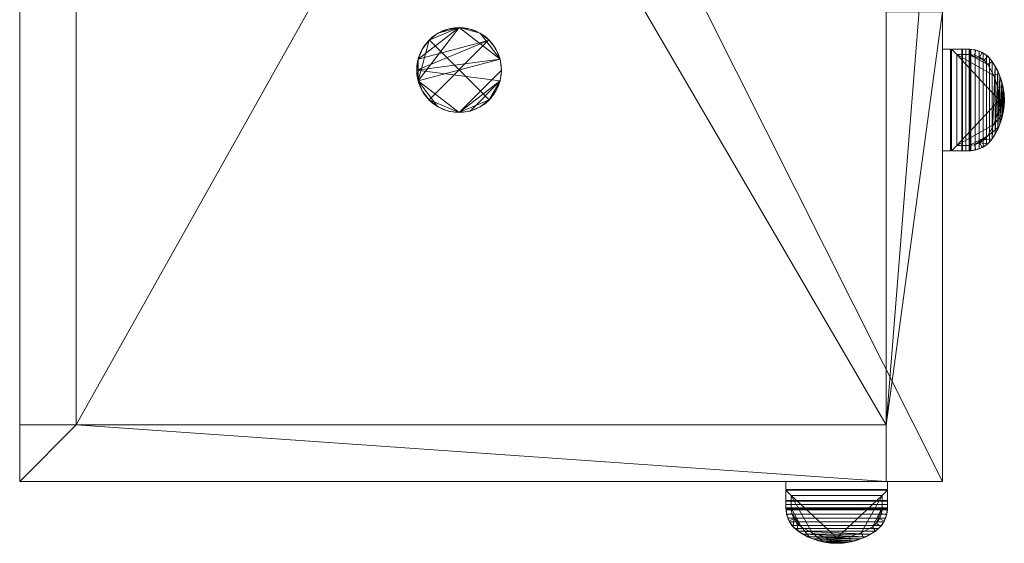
# Model space of a CAD drawing. Header units: inches. Extents: x 271 to 895, y -149 to 1304.
# Tile 253 of 256: x 281 to 420, y 1143 to 1218. Entities that reach past the tile are written whole.
import ezdxf

# ---------------------------------------------------------------- set-up
doc = ezdxf.new("R2010")
doc.units = ezdxf.units.IN
doc.header["$MEASUREMENT"] = 0
for name, color, linetype, lineweight in [('A-CLNG', 13, 'Continuous', 9), ('A-FLOR', 192, 'Continuous', 9), ('A-ROOF', 132, 'Continuous', 9), ('A-WALL', 90, 'Continuous', 9), ('E-LITE-EQPM', 6, 'Continuous', 9), ('Q-SPCQ', 2, 'Continuous', 9)]:
    doc.layers.add(name, color=color, linetype=linetype, lineweight=lineweight)

# ---------------------------------------------------------------- blocks, each defined once
blk = doc.blocks.new('Ceiling Mounted Light - 2_-0_-5591437-_3D_')
at = {"layer": 'Q-SPCQ'}
for p, q in [((-4.26, -4.22, 98), (4.22, 4.26, 98)), ((4.22, 4.26, 96), (-4.26, -4.22, 96)), ((-4.22, 4.26, 98), (4.26, -4.22, 98)), ((-4.22, 4.26, 96), (4.26, -4.22, 96))]:
    blk.add_line(p, q, dxfattribs=at)
for centre, start, end in [((0, 0, 98), 0, 180), ((0, 0, 96), 0, 180), ((0, 0, 98), 180, 360), ((0, 0, 96), 180, 360)]:
    blk.add_arc(centre, 6, start, end, dxfattribs=at)
mesh = blk.add_polyface(dxfattribs=at)
corners = [(-6, 0, 96.5), (-5.8, -1.55, 96.5), (-5.2, -3, 96.5), (-4.24, -4.24, 96.5), (-3, -5.2, 96.5), (-1.55, -5.8, 96.5), (0, -6, 96.5), (1.55, -5.8, 96.5), (3, -5.2, 96.5), (4.24, -4.24, 96.5), (5.2, -3, 96.5), (5.8, -1.55, 96.5), (6, 0, 96.5), (5.8, 1.55, 96.5), (5.2, 3, 96.5), (4.24, 4.24, 96.5), (3, 5.2, 96.5), (1.55, 5.8, 96.5), (0, 6, 96.5), (-1.55, 5.8, 96.5), (-3, 5.2, 96.5), (-4.24, 4.24, 96.5), (-5.2, 3, 96.5), (-5.8, 1.55, 96.5)]
mesh.append_faces([[corners[k] for k in face] for face in [(11, 6, 9, 10)]], dxfattribs={"vtx0": -1, "vtx1": -1})
mesh.append_faces([[corners[k] for k in face] for face in [(6, 11, 0, 1)]], dxfattribs={"vtx0": -1, "vtx1": -1, "vtx3": -1})
mesh.append_faces([[corners[k] for k in face] for face in [(23, 15, 16, 18)]], dxfattribs={"vtx0": -1, "vtx2": -1, "vtx3": -1})
mesh.append_faces([[corners[k] for k in face] for face in [(20, 21, 18, 19)]], dxfattribs={"vtx1": -1})
mesh.append_faces([[corners[k] for k in face] for face in [(23, 0, 15)]], dxfattribs={"vtx1": -1, "vtx2": -1})
mesh.append_faces([[corners[k] for k in face] for face in [(16, 17, 18)]], dxfattribs={"vtx2": -1})
mesh.append_faces([[corners[k] for k in face] for face in [(4, 5, 6, 1), (11, 12, 13, 0), (13, 14, 15, 0), (21, 22, 23, 18)]], dxfattribs={"vtx2": -1, "vtx3": -1})
mesh.append_faces([[corners[k] for k in face] for face in [(6, 7, 8, 9), (1, 2, 3, 4)]], dxfattribs={"vtx3": -1})
mesh = blk.add_polyface(dxfattribs=at)
corners = [(-6, 0, 95.5), (-5.8, 1.55, 95.5), (-5.2, 3, 95.5), (-4.24, 4.24, 95.5), (-3, 5.2, 95.5), (-1.55, 5.8, 95.5), (0, 6, 95.5), (1.55, 5.8, 95.5), (3, 5.2, 95.5), (4.24, 4.24, 95.5), (5.2, 3, 95.5), (5.8, 1.55, 95.5), (6, 0, 95.5), (5.8, -1.55, 95.5), (5.2, -3, 95.5), (4.24, -4.24, 95.5), (3, -5.2, 95.5), (1.55, -5.8, 95.5), (0, -6, 95.5), (-1.55, -5.8, 95.5), (-3, -5.2, 95.5), (-4.24, -4.24, 95.5), (-5.2, -3, 95.5), (-5.8, -1.55, 95.5)]
mesh.append_faces([[corners[k] for k in face] for face in [(6, 4, 5), (15, 13, 14)]], dxfattribs={"vtx0": -1})
mesh.append_faces([[corners[k] for k in face] for face in [(6, 11, 23), (12, 18, 23, 11)]], dxfattribs={"vtx0": -1, "vtx1": -1, "vtx2": -1})
mesh.append_faces([[corners[k] for k in face] for face in [(6, 23, 3, 4)]], dxfattribs={"vtx0": -1, "vtx1": -1, "vtx3": -1})
mesh.append_faces([[corners[k] for k in face] for face in [(18, 12, 13, 17)]], dxfattribs={"vtx0": -1, "vtx2": -1})
mesh.append_faces([[corners[k] for k in face] for face in [(0, 1, 23)]], dxfattribs={"vtx1": -1})
mesh.append_faces([[corners[k] for k in face] for face in [(16, 17, 13, 15)]], dxfattribs={"vtx1": -1, "vtx2": -1})
mesh.append_faces([[corners[k] for k in face] for face in [(9, 10, 11, 8)]], dxfattribs={"vtx2": -1})
mesh.append_faces([[corners[k] for k in face] for face in [(6, 7, 8, 11), (1, 2, 3, 23), (21, 22, 23, 18)]], dxfattribs={"vtx2": -1, "vtx3": -1})
mesh.append_faces([[corners[k] for k in face] for face in [(18, 19, 20, 21)]], dxfattribs={"vtx3": -1})
mesh = blk.add_polyface(dxfattribs=at)
corners = [(-6, 0, 96.5), (-5.8, 1.55, 96.5), (-5.2, 3, 96.5), (-4.24, 4.24, 96.5), (-3, 5.2, 96.5), (-1.55, 5.8, 96.5), (0, 6, 96.5), (1.55, 5.8, 96.5), (3, 5.2, 96.5), (4.24, 4.24, 96.5), (5.2, 3, 96.5), (5.8, 1.55, 96.5), (6, 0, 96.5), (6, 0, 95.5), (5.8, 1.55, 95.5), (5.2, 3, 95.5), (4.24, 4.24, 95.5), (3, 5.2, 95.5), (1.55, 5.8, 95.5), (0, 6, 95.5), (-1.55, 5.8, 95.5), (-3, 5.2, 95.5), (-4.24, 4.24, 95.5), (-5.2, 3, 95.5), (-5.8, 1.55, 95.5), (-6, 0, 95.5)]
mesh.append_faces([[corners[k] for k in face] for face in [(1, 24, 25, 0)]], dxfattribs={"vtx0": -1})
mesh.append_faces([[corners[k] for k in face] for face in [(2, 23, 24, 1), (3, 22, 23, 2)]], dxfattribs={"vtx0": -1, "vtx2": -1})
mesh.append_faces([[corners[k] for k in face] for face in [(13, 14, 11, 12)]], dxfattribs={"vtx1": -1})
mesh.append_faces([[corners[k] for k in face] for face in [(14, 15, 10, 11), (16, 17, 8, 9), (15, 16, 9, 10), (17, 18, 7, 8), (6, 7, 18, 19), (19, 20, 5, 6), (4, 5, 20, 21), (3, 4, 21, 22)]], dxfattribs={"vtx1": -1, "vtx3": -1})
mesh = blk.add_polyface(dxfattribs=at)
corners = [(6, 0, 96.5), (5.8, -1.55, 96.5), (5.2, -3, 96.5), (4.24, -4.24, 96.5), (3, -5.2, 96.5), (1.55, -5.8, 96.5), (0, -6, 96.5), (-1.55, -5.8, 96.5), (-3, -5.2, 96.5), (-4.24, -4.24, 96.5), (-5.2, -3, 96.5), (-5.8, -1.55, 96.5), (-6, 0, 96.5), (-6, 0, 95.5), (-5.8, -1.55, 95.5), (-5.2, -3, 95.5), (-4.24, -4.24, 95.5), (-3, -5.2, 95.5), (-1.55, -5.8, 95.5), (0, -6, 95.5), (1.55, -5.8, 95.5), (3, -5.2, 95.5), (4.24, -4.24, 95.5), (5.2, -3, 95.5), (5.8, -1.55, 95.5), (6, 0, 95.5)]
mesh.append_faces([[corners[k] for k in face] for face in [(13, 14, 11, 12), (0, 1, 24, 25)]], dxfattribs={"vtx1": -1})
mesh.append_faces([[corners[k] for k in face] for face in [(14, 15, 10, 11), (16, 17, 8, 9), (15, 16, 9, 10), (17, 18, 7, 8), (6, 7, 18, 19), (19, 20, 5, 6), (20, 21, 4, 5), (22, 23, 2, 3), (21, 22, 3, 4), (23, 24, 1, 2)]], dxfattribs={"vtx1": -1, "vtx3": -1})
blk = doc.blocks.new('Exterior Commercial Surface Lighting - Exterior_Wall_Mounted_Light_Fixture_-_Lithonia_TWR1S_3416-6069696-_3D_')
at = {"layer": 'E-LITE-EQPM'}
mesh = blk.add_polyface(dxfattribs=at)
corners = [(7.19, 5.25, 91.31), (-7.19, 5.25, 91.31), (-7.19, 7.75, 91.31), (-7.07, 8.7, 91.31), (-6.73, 9.6, 91.31), (-6.19, 10.39, 91.31), (-5.48, 11.03, 91.31), (-3.78, 11.97, 91.31), (-1.93, 12.55, 91.31), (0, 12.75, 91.31), (1.93, 12.55, 91.31), (3.78, 11.97, 91.31), (5.48, 11.03, 91.31), (6.19, 10.39, 91.31), (6.73, 9.6, 91.31), (7.07, 8.7, 91.31), (7.19, 7.75, 91.31), (-6.44, 6, 91.31), (6.44, 6, 91.31), (6.44, 7.75, 91.31), (6.34, 8.52, 91.31), (6.07, 9.25, 91.31), (5.63, 9.89, 91.31), (5.05, 10.41, 91.31), (3.48, 11.28, 91.31), (1.78, 11.82, 91.31), (0, 12, 91.31), (-1.78, 11.82, 91.31), (-3.48, 11.28, 91.31), (-5.05, 10.41, 91.31), (-5.63, 9.89, 91.31), (-6.07, 9.25, 91.31), (-6.34, 8.52, 91.31), (-6.44, 7.75, 91.31), (7.19, 4, 91.31), (-7.19, 4, 91.31), (-7.19, 5.13, 91.31), (7.19, 5.13, 91.31)]
mesh.append_faces([[corners[k] for k in face] for face in [(36, 37, 34, 35)]])
mesh.append_faces([[corners[k] for k in face] for face in [(10, 24, 25, 9), (24, 10, 11, 23), (9, 25, 26), (12, 22, 23, 11), (27, 8, 9, 26), (28, 7, 8, 27), (29, 6, 7, 28), (30, 5, 6, 29), (5, 30, 31, 4), (22, 12, 13, 21), (4, 31, 32, 3), (33, 2, 3, 32), (17, 1, 2, 33), (21, 13, 14)]], dxfattribs={"vtx0": -1, "vtx2": -1})
mesh.append_faces([[corners[k] for k in face] for face in [(14, 15, 20, 21), (19, 20, 15, 16), (16, 0, 18, 19), (17, 18, 0, 1)]], dxfattribs={"vtx1": -1, "vtx3": -1})
mesh = blk.add_polyface(dxfattribs=at)
corners = [(-7.18, 7.99, 100.42), (7.18, 7.99, 100.42), (7.09, 8.61, 100.11), (6.92, 9.19, 99.76), (6.66, 9.73, 99.39), (6.34, 10.22, 99.02), (5.94, 10.65, 98.64), (5.48, 11.03, 98.28), (4.81, 11.45, 97.84), (4.12, 11.82, 97.4), (3.38, 12.13, 96.98), (2.6, 12.39, 96.61), (1.77, 12.59, 96.31), (0.9, 12.71, 96.1), (0, 12.75, 96.03), (-0.9, 12.71, 96.1), (-1.77, 12.59, 96.31), (-2.6, 12.39, 96.61), (-3.38, 12.13, 96.98), (-4.12, 11.82, 97.4), (-4.81, 11.45, 97.84), (-5.48, 11.03, 98.28), (-5.94, 10.65, 98.64), (-6.34, 10.22, 99.02), (-6.66, 9.73, 99.39), (-6.92, 9.19, 99.76), (-7.09, 8.61, 100.11)]
mesh.append_faces([[corners[k] for k in face] for face in [(8, 20, 7), (9, 19, 8), (13, 15, 12), (17, 11, 16)]], dxfattribs={"vtx0": -1, "vtx1": -1})
mesh.append_faces([[corners[k] for k in face] for face in [(17, 10, 11), (9, 18, 19), (7, 20, 21)]], dxfattribs={"vtx0": -1, "vtx2": -1})
mesh.append_faces([[corners[k] for k in face] for face in [(1, 2, 26, 0), (14, 15, 13)]], dxfattribs={"vtx1": -1})
mesh.append_faces([[corners[k] for k in face] for face in [(11, 12, 16), (9, 10, 18), (19, 20, 8), (15, 16, 12), (17, 18, 10)]], dxfattribs={"vtx1": -1, "vtx2": -1})
mesh.append_faces([[corners[k] for k in face] for face in [(2, 3, 25, 26), (4, 5, 23, 24), (3, 4, 24, 25), (5, 6, 22, 23), (21, 22, 6, 7)]], dxfattribs={"vtx1": -1, "vtx3": -1})
mesh = blk.add_polyface(dxfattribs=at)
corners = [(5.48, 11.03, 91.31), (3.78, 11.97, 91.31), (1.93, 12.55, 91.31), (0, 12.75, 91.31), (-1.93, 12.55, 91.31), (-3.78, 11.97, 91.31), (-5.48, 11.03, 91.31), (-5.48, 11.03, 98.28), (-4.81, 11.45, 97.84), (-4.12, 11.82, 97.4), (-3.38, 12.13, 96.98), (-2.6, 12.39, 96.61), (-1.77, 12.59, 96.31), (-0.9, 12.71, 96.1), (0, 12.75, 96.03), (0.9, 12.71, 96.1), (1.77, 12.59, 96.31), (2.6, 12.39, 96.61), (3.38, 12.13, 96.98), (4.12, 11.82, 97.4), (4.81, 11.45, 97.84), (5.48, 11.03, 98.28), (-5.48, 11.03, 95.6), (5.48, 11.03, 95.6)]
mesh.append_faces([[corners[k] for k in face] for face in [(15, 3, 14), (20, 23, 19), (19, 1, 18), (14, 3, 13), (10, 5, 9), (9, 22, 8)]], dxfattribs={"vtx0": -1, "vtx1": -1})
mesh.append_faces([[corners[k] for k in face] for face in [(23, 1, 19), (5, 22, 9)]], dxfattribs={"vtx0": -1, "vtx1": -1, "vtx2": -1})
mesh.append_faces([[corners[k] for k in face] for face in [(11, 4, 5), (4, 12, 13)]], dxfattribs={"vtx0": -1, "vtx2": -1})
mesh.append_faces([[corners[k] for k in face] for face in [(0, 1, 23), (7, 8, 22)]], dxfattribs={"vtx1": -1})
mesh.append_faces([[corners[k] for k in face] for face in [(2, 3, 15), (1, 2, 17), (15, 16, 2), (17, 18, 1), (16, 17, 2), (3, 4, 13), (11, 12, 4), (10, 11, 5)]], dxfattribs={"vtx1": -1, "vtx2": -1})
mesh.append_faces([[corners[k] for k in face] for face in [(20, 21, 23), (5, 6, 22)]], dxfattribs={"vtx2": -1})
mesh = blk.add_polyface(dxfattribs=at)
corners = [(-6.44, 6, 96.56), (-6.44, 7.75, 96.56), (-6.34, 8.52, 96.56), (-6.07, 9.25, 96.56), (-5.63, 9.89, 96.56), (-5.05, 10.41, 96.56), (-3.48, 11.28, 96.56), (-1.78, 11.82, 96.56), (0, 12, 96.56), (1.78, 11.82, 96.56), (3.48, 11.28, 96.56), (5.05, 10.41, 96.56), (5.63, 9.89, 96.56), (6.07, 9.25, 96.56), (6.34, 8.52, 96.56), (6.44, 7.75, 96.56), (6.44, 6, 96.56)]
mesh.append_faces([[corners[k] for k in face] for face in [(4, 1, 2, 3)]], dxfattribs={"vtx0": -1})
mesh.append_faces([[corners[k] for k in face] for face in [(5, 1, 4), (0, 8, 16)]], dxfattribs={"vtx0": -1, "vtx1": -1})
mesh.append_faces([[corners[k] for k in face] for face in [(6, 0, 1, 5), (11, 14, 15)]], dxfattribs={"vtx0": -1, "vtx2": -1})
mesh.append_faces([[corners[k] for k in face] for face in [(0, 6, 7, 8), (16, 8, 9, 10)]], dxfattribs={"vtx0": -1, "vtx3": -1})
mesh.append_faces([[corners[k] for k in face] for face in [(15, 16, 10, 11)]], dxfattribs={"vtx1": -1, "vtx3": -1})
mesh.append_faces([[corners[k] for k in face] for face in [(12, 13, 14, 11)]], dxfattribs={"vtx2": -1})
mesh = blk.add_polyface(dxfattribs=at)
corners = [(5.05, 10.41, 96.56), (3.48, 11.28, 96.56), (1.78, 11.82, 96.56), (0, 12, 96.56), (-1.78, 11.82, 96.56), (-3.48, 11.28, 96.56), (-5.05, 10.41, 96.56), (-5.05, 10.41, 91.31), (-3.48, 11.28, 91.31), (-1.78, 11.82, 91.31), (0, 12, 91.31), (1.78, 11.82, 91.31), (3.48, 11.28, 91.31), (5.05, 10.41, 91.31)]
mesh.append_faces([[corners[k] for k in face] for face in [(7, 8, 5, 6)]], dxfattribs={"vtx1": -1})
mesh.append_faces([[corners[k] for k in face] for face in [(11, 12, 1, 2), (10, 11, 2, 3), (8, 9, 4, 5), (3, 4, 9, 10)]], dxfattribs={"vtx1": -1, "vtx3": -1})
mesh.append_faces([[corners[k] for k in face] for face in [(13, 0, 1, 12)]], dxfattribs={"vtx2": -1})
mesh = blk.add_polyface(dxfattribs=at)
corners = [(-5.48, 11.03, 91.31), (-6.19, 10.39, 91.31), (-6.73, 9.6, 91.31), (-7.07, 8.7, 91.31), (-7.19, 7.75, 91.31), (-7.19, 7.75, 100.52), (-7.19, 7.87, 100.47), (-7.18, 7.99, 100.42), (-7.09, 8.61, 100.11), (-6.92, 9.19, 99.76), (-6.66, 9.73, 99.39), (-6.34, 10.22, 99.02), (-5.94, 10.65, 98.64), (-5.48, 11.03, 98.28)]
mesh.append_faces([[corners[k] for k in face] for face in [(12, 1, 11), (3, 9, 2), (8, 3, 7)]], dxfattribs={"vtx0": -1, "vtx1": -1})
mesh.append_faces([[corners[k] for k in face] for face in [(12, 0, 1), (11, 1, 2), (2, 9, 10), (7, 3, 4)]], dxfattribs={"vtx0": -1, "vtx2": -1})
mesh.append_faces([[corners[k] for k in face] for face in [(5, 6, 4)]], dxfattribs={"vtx1": -1})
mesh.append_faces([[corners[k] for k in face] for face in [(10, 11, 2), (8, 9, 3), (6, 7, 4)]], dxfattribs={"vtx1": -1, "vtx2": -1})
mesh.append_faces([[corners[k] for k in face] for face in [(12, 13, 0)]], dxfattribs={"vtx2": -1})
mesh = blk.add_polyface(dxfattribs=at)
corners = [(-5.05, 10.41, 96.56), (-5.63, 9.89, 96.56), (-6.07, 9.25, 96.56), (-6.34, 8.52, 96.56), (-6.44, 7.75, 96.56), (-6.44, 7.75, 91.31), (-6.34, 8.52, 91.31), (-6.07, 9.25, 91.31), (-5.63, 9.89, 91.31), (-5.05, 10.41, 91.31)]
mesh.append_faces([[corners[k] for k in face] for face in [(5, 6, 3, 4)]], dxfattribs={"vtx1": -1})
mesh.append_faces([[corners[k] for k in face] for face in [(7, 8, 1, 2), (2, 3, 6, 7)]], dxfattribs={"vtx1": -1, "vtx3": -1})
mesh.append_faces([[corners[k] for k in face] for face in [(8, 9, 0, 1)]], dxfattribs={"vtx3": -1})
mesh = blk.add_polyface(dxfattribs=at)
corners = [(6.44, 7.75, 96.56), (6.34, 8.52, 96.56), (6.07, 9.25, 96.56), (5.63, 9.89, 96.56), (5.05, 10.41, 96.56), (5.05, 10.41, 91.31), (5.63, 9.89, 91.31), (6.07, 9.25, 91.31), (6.34, 8.52, 91.31), (6.44, 7.75, 91.31)]
mesh.append_faces([[corners[k] for k in face] for face in [(5, 6, 3, 4)]], dxfattribs={"vtx1": -1})
mesh.append_faces([[corners[k] for k in face] for face in [(7, 8, 1, 2), (2, 3, 6, 7)]], dxfattribs={"vtx1": -1, "vtx3": -1})
mesh.append_faces([[corners[k] for k in face] for face in [(8, 9, 0, 1)]], dxfattribs={"vtx3": -1})
mesh = blk.add_polyface(dxfattribs=at)
corners = [(7.19, 7.75, 91.31), (7.07, 8.7, 91.31), (6.73, 9.6, 91.31), (6.19, 10.39, 91.31), (5.48, 11.03, 91.31), (5.48, 11.03, 98.28), (5.94, 10.65, 98.64), (6.34, 10.22, 99.02), (6.66, 9.73, 99.39), (6.92, 9.19, 99.76), (7.09, 8.61, 100.11), (7.18, 7.99, 100.42), (7.19, 7.87, 100.47), (7.19, 7.75, 100.52)]
mesh.append_faces([[corners[k] for k in face] for face in [(10, 1, 9), (12, 0, 11), (7, 3, 6)]], dxfattribs={"vtx0": -1, "vtx1": -1})
mesh.append_faces([[corners[k] for k in face] for face in [(11, 0, 1), (9, 1, 2), (1, 10, 11), (7, 2, 3), (6, 3, 4), (2, 8, 9)]], dxfattribs={"vtx0": -1, "vtx2": -1})
mesh.append_faces([[corners[k] for k in face] for face in [(13, 0, 12), (5, 6, 4)]], dxfattribs={"vtx1": -1})
mesh.append_faces([[corners[k] for k in face] for face in [(7, 8, 2)]], dxfattribs={"vtx1": -1, "vtx2": -1})
mesh = blk.add_polyface(dxfattribs=at)
corners = [(7.18, 7.99, 100.42), (-7.18, 7.99, 100.42), (-7.19, 7.87, 100.47), (-7.19, 7.75, 100.52), (-7.19, 7.28, 100.65), (-7.19, 6.8, 100.69), (7.19, 6.8, 100.69), (7.19, 7.28, 100.65), (7.19, 7.75, 100.52), (7.19, 7.87, 100.47)]
mesh.append_faces([[corners[k] for k in face] for face in [(6, 7, 4, 5), (1, 2, 9, 0)]], dxfattribs={"vtx1": -1})
mesh.append_faces([[corners[k] for k in face] for face in [(3, 4, 7, 8), (8, 9, 2, 3)]], dxfattribs={"vtx1": -1, "vtx3": -1})
mesh = blk.add_polyface(dxfattribs=at)
corners = [(-7.19, 7.75, 91.31), (-7.19, 5.25, 91.31), (-7.19, 5.25, 100.69), (-7.19, 6.71, 100.69), (-7.19, 6.8, 100.69), (-7.19, 7.28, 100.65), (-7.19, 7.75, 100.52)]
mesh.append_faces([[corners[k] for k in face] for face in [(6, 3, 4, 5)]], dxfattribs={"vtx0": -1})
mesh.append_faces([[corners[k] for k in face] for face in [(6, 0, 1)]], dxfattribs={"vtx2": -1})
mesh.append_faces([[corners[k] for k in face] for face in [(1, 2, 3, 6)]], dxfattribs={"vtx2": -1, "vtx3": -1})
mesh = blk.add_polyface(dxfattribs=at)
corners = [(-6.44, 6, 96.56), (-6.44, 6, 91.31), (-6.44, 7.75, 91.31), (-6.44, 7.75, 96.56)]
mesh.append_faces([[corners[k] for k in face] for face in [(0, 1, 2, 3)]])
mesh = blk.add_polyface(dxfattribs=at)
corners = [(6.44, 7.75, 96.56), (6.44, 7.75, 91.31), (6.44, 6, 91.31), (6.44, 6, 96.56)]
mesh.append_faces([[corners[k] for k in face] for face in [(0, 1, 2, 3)]])
mesh = blk.add_polyface(dxfattribs=at)
corners = [(7.19, 5.25, 91.31), (7.19, 7.75, 91.31), (7.19, 7.75, 100.52), (7.19, 7.28, 100.65), (7.19, 6.8, 100.69), (7.19, 6.71, 100.69), (7.19, 5.25, 100.69)]
mesh.append_faces([[corners[k] for k in face] for face in [(4, 5, 2, 3), (1, 2, 0)]], dxfattribs={"vtx1": -1})
mesh.append_faces([[corners[k] for k in face] for face in [(5, 6, 0, 2)]], dxfattribs={"vtx2": -1, "vtx3": -1})
mesh = blk.add_polyface(dxfattribs=at)
corners = [(-7.19, 5.25, 100.69), (7.19, 5.25, 100.69), (7.19, 6.71, 100.69), (7.19, 6.8, 100.69), (-7.19, 6.8, 100.69), (-7.19, 6.71, 100.69), (7.19, 4, 100.69), (7.19, 5.13, 100.69), (-7.19, 5.13, 100.69), (-7.19, 4, 100.69)]
mesh.append_faces([[corners[k] for k in face] for face in [(9, 6, 7, 8)]])
mesh.append_faces([[corners[k] for k in face] for face in [(4, 5, 2, 3)]], dxfattribs={"vtx1": -1})
mesh.append_faces([[corners[k] for k in face] for face in [(5, 0, 1, 2)]], dxfattribs={"vtx3": -1})
mesh = blk.add_polyface(dxfattribs=at)
corners = [(6.44, 6, 96.56), (6.44, 6, 91.31), (-6.44, 6, 91.31), (-6.44, 6, 96.56)]
mesh.append_faces([[corners[k] for k in face] for face in [(0, 1, 2, 3)]])
mesh = blk.add_polyface(dxfattribs=at)
corners = [(-7.19, 5.25, 100.69), (-7.19, 5.25, 91.31), (7.19, 5.25, 91.31), (7.19, 5.25, 100.69)]
mesh.append_faces([[corners[k] for k in face] for face in [(0, 1, 2, 3)]])
mesh = blk.add_polyface(dxfattribs=at)
corners = [(7.19, 5.13, 100.69), (7.19, 5.13, 91.31), (-7.19, 5.13, 91.31), (-7.19, 5.13, 100.69)]
mesh.append_faces([[corners[k] for k in face] for face in [(0, 1, 2, 3)]])
mesh = blk.add_polyface(dxfattribs=at)
corners = [(-7.19, 5.13, 100.69), (-7.19, 5.13, 91.31), (-7.19, 4, 91.31), (-7.19, 4, 100.69)]
mesh.append_faces([[corners[k] for k in face] for face in [(0, 1, 2, 3)]])
mesh = blk.add_polyface(dxfattribs=at)
corners = [(7.19, 4, 100.69), (7.19, 4, 91.31), (7.19, 5.13, 91.31), (7.19, 5.13, 100.69)]
mesh.append_faces([[corners[k] for k in face] for face in [(0, 1, 2, 3)]])
mesh = blk.add_polyface(dxfattribs=at)
corners = [(-7.19, 4, 100.69), (-7.19, 4, 91.31), (7.19, 4, 91.31), (7.19, 4, 100.69)]
mesh.append_faces([[corners[k] for k in face] for face in [(0, 1, 2, 3)]])

msp = doc.modelspace()

# ---------------------------------------------------------------- block references
at = {"layer": 'E-LITE-EQPM'}
for p, rotation in [((407.66, 1206.23, -104.69), 269.9999999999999), ((396.66, 1156.23, -105), 180)]:
    msp.add_blockref('Exterior Commercial Surface Lighting - Exterior_Wall_Mounted_Light_Fixture_-_Lithonia_TWR1S_3416-6069696-_3D_', p, dxfattribs=dict(at, rotation=rotation))
at = {"layer": 'Q-SPCQ'}
msp.add_blockref('Ceiling Mounted Light - 2_-0_-5591437-_3D_', (343.16, 1210.48, -100), dxfattribs=at)

# ---------------------------------------------------------------- meshes
at = {"layer": 'A-CLNG'}
mesh = msp.add_polyface(dxfattribs=at)
corners = [(403.66, 1160.23, -3.5), (403.66, 1260.48, -3.5), (345.16, 1260.48, -3.5), (345.16, 1296.48, -3.5), (288.91, 1296.48, -3.5), (288.91, 1160.23, -3.5)]
mesh.append_faces([[corners[k] for k in face] for face in [(2, 5, 0, 1)]], dxfattribs={"vtx0": -1})
mesh.append_faces([[corners[k] for k in face] for face in [(4, 5, 2, 3)]], dxfattribs={"vtx1": -1})
mesh = msp.add_polyface(dxfattribs=at)
corners = [(403.66, 1160.23, -4), (288.91, 1160.23, -4), (288.91, 1296.48, -4), (345.16, 1296.48, -4), (345.16, 1260.48, -4), (403.66, 1260.48, -4)]
mesh.append_faces([[corners[k] for k in face] for face in [(0, 1, 4, 5)]], dxfattribs={"vtx1": -1})
mesh.append_faces([[corners[k] for k in face] for face in [(2, 3, 4, 1)]], dxfattribs={"vtx2": -1})
mesh = msp.add_polyface(dxfattribs=at)
corners = [(288.91, 1296.48, -3.5), (288.91, 1296.48, -4), (288.91, 1160.23, -4), (288.91, 1160.23, -3.5)]
mesh.append_faces([[corners[k] for k in face] for face in [(0, 1, 2, 3)]])
mesh = msp.add_polyface(dxfattribs=at)
corners = [(288.91, 1296.48, 0.5), (288.91, 1160.23, 0.5), (403.66, 1160.23, 0.5), (403.66, 1260.48, 0.5), (345.16, 1260.48, 0.5), (345.16, 1296.48, 0.5)]
mesh.append_faces([[corners[k] for k in face] for face in [(4, 2, 3)]], dxfattribs={"vtx0": -1})
mesh.append_faces([[corners[k] for k in face] for face in [(1, 2, 4, 0)]], dxfattribs={"vtx1": -1, "vtx2": -1})
mesh.append_faces([[corners[k] for k in face] for face in [(4, 5, 0)]], dxfattribs={"vtx2": -1})
mesh = msp.add_polyface(dxfattribs=at)
corners = [(288.91, 1296.48), (345.16, 1296.48), (345.16, 1260.48), (403.66, 1260.48), (403.66, 1160.23), (288.91, 1160.23)]
mesh.append_faces([[corners[k] for k in face] for face in [(4, 2, 3)]], dxfattribs={"vtx0": -1})
mesh.append_faces([[corners[k] for k in face] for face in [(2, 4, 5, 0)]], dxfattribs={"vtx0": -1, "vtx3": -1})
mesh.append_faces([[corners[k] for k in face] for face in [(1, 2, 0)]], dxfattribs={"vtx1": -1})
mesh = msp.add_polyface(dxfattribs=at)
corners = [(288.91, 1296.48, 0.5), (288.91, 1296.48), (288.91, 1160.23), (288.91, 1160.23, 0.5)]
mesh.append_faces([[corners[k] for k in face] for face in [(0, 1, 2, 3)]])
mesh = msp.add_polyface(dxfattribs=at)
corners = [(403.66, 1160.23, -3.5), (403.66, 1160.23, -4), (403.66, 1260.48, -4), (403.66, 1260.48, -3.5)]
mesh.append_faces([[corners[k] for k in face] for face in [(0, 1, 2, 3)]])
mesh = msp.add_polyface(dxfattribs=at)
corners = [(403.66, 1160.23, 0.5), (403.66, 1160.23), (403.66, 1260.48), (403.66, 1260.48, 0.5)]
mesh.append_faces([[corners[k] for k in face] for face in [(0, 1, 2, 3)]])
mesh = msp.add_polyface(dxfattribs=at)
corners = [(288.91, 1160.23, -3.5), (288.91, 1160.23, -4), (403.66, 1160.23, -4), (403.66, 1160.23, -3.5)]
mesh.append_faces([[corners[k] for k in face] for face in [(0, 1, 2, 3)]])
mesh = msp.add_polyface(dxfattribs=at)
corners = [(288.91, 1160.23, 0.5), (288.91, 1160.23), (403.66, 1160.23), (403.66, 1160.23, 0.5)]
mesh.append_faces([[corners[k] for k in face] for face in [(0, 1, 2, 3)]])
at = {"layer": 'A-FLOR'}
mesh = msp.add_polyface(dxfattribs=at)
corners = [(345.16, 1296.48, -86), (345.16, 1260.48, -86), (403.66, 1260.48, -86), (403.66, 1160.23, -86), (288.91, 1160.23, -86), (288.91, 1296.48, -86)]
mesh.append_faces([[corners[k] for k in face] for face in [(3, 4, 1, 2)]], dxfattribs={"vtx1": -1})
mesh.append_faces([[corners[k] for k in face] for face in [(5, 0, 1, 4)]], dxfattribs={"vtx2": -1})
mesh = msp.add_polyface(dxfattribs=at)
corners = [(345.16, 1296.48, -84), (288.91, 1296.48, -84), (288.91, 1160.23, -84), (403.66, 1160.23, -84), (403.66, 1260.48, -84), (345.16, 1260.48, -84)]
mesh.append_faces([[corners[k] for k in face] for face in [(5, 2, 3, 4)]], dxfattribs={"vtx0": -1})
mesh.append_faces([[corners[k] for k in face] for face in [(1, 2, 5, 0)]], dxfattribs={"vtx1": -1})
mesh = msp.add_polyface(dxfattribs=at)
corners = [(288.91, 1160.23, -86), (288.91, 1160.23, -84), (288.91, 1296.48, -84), (288.91, 1296.48, -86)]
mesh.append_faces([[corners[k] for k in face] for face in [(0, 1, 2, 3)]])
mesh = msp.add_polyface(dxfattribs=at)
corners = [(403.66, 1260.48, -86), (403.66, 1260.48, -84), (403.66, 1160.23, -84), (403.66, 1160.23, -86)]
mesh.append_faces([[corners[k] for k in face] for face in [(0, 1, 2, 3)]])
mesh = msp.add_polyface(dxfattribs=at)
corners = [(403.66, 1160.23, -86), (403.66, 1160.23, -84), (288.91, 1160.23, -84), (288.91, 1160.23, -86)]
mesh.append_faces([[corners[k] for k in face] for face in [(0, 1, 2, 3)]])
at = {"layer": 'A-ROOF'}
mesh = msp.add_polyface(dxfattribs=at)
corners = [(280.91, 1304.48, 12), (353.16, 1304.48, 12), (353.16, 1268.48, 12), (411.66, 1268.48, 12), (411.66, 1152.23, 12), (280.91, 1152.23, 12)]
mesh.append_faces([[corners[k] for k in face] for face in [(4, 2, 3)]], dxfattribs={"vtx0": -1})
mesh.append_faces([[corners[k] for k in face] for face in [(1, 2, 0)]], dxfattribs={"vtx1": -1})
mesh.append_faces([[corners[k] for k in face] for face in [(5, 0, 2, 4)]], dxfattribs={"vtx1": -1, "vtx2": -1})
mesh = msp.add_polyface(dxfattribs=at)
corners = [(353.16, 1304.48, 17), (280.91, 1304.48, 17), (280.91, 1152.23, 17), (411.66, 1152.23, 17), (411.66, 1268.48, 17), (353.16, 1268.48, 17)]
mesh.append_faces([[corners[k] for k in face] for face in [(1, 5, 0)]], dxfattribs={"vtx0": -1})
mesh.append_faces([[corners[k] for k in face] for face in [(5, 1, 2, 3)]], dxfattribs={"vtx0": -1, "vtx3": -1})
mesh.append_faces([[corners[k] for k in face] for face in [(4, 5, 3)]], dxfattribs={"vtx1": -1})
mesh = msp.add_polyface(dxfattribs=at)
corners = [(280.91, 1304.48, 17), (280.91, 1304.48, 12), (280.91, 1152.23, 12), (280.91, 1152.23, 17)]
mesh.append_faces([[corners[k] for k in face] for face in [(0, 1, 2, 3)]])
mesh = msp.add_polyface(dxfattribs=at)
corners = [(411.66, 1152.23, 17), (411.66, 1152.23, 12), (411.66, 1268.48, 12), (411.66, 1268.48, 17)]
mesh.append_faces([[corners[k] for k in face] for face in [(0, 1, 2, 3)]])
mesh = msp.add_polyface(dxfattribs=at)
corners = [(280.91, 1152.23, 17), (280.91, 1152.23, 12), (411.66, 1152.23, 12), (411.66, 1152.23, 17)]
mesh.append_faces([[corners[k] for k in face] for face in [(0, 1, 2, 3)]])
at = {"layer": 'A-WALL'}
mesh = msp.add_polyface(dxfattribs=at)
corners = [(280.91, 1160.23, -84), (280.91, 1160.23, 12), (280.91, 1296.48, 12), (280.91, 1296.48, -84)]
mesh.append_faces([[corners[k] for k in face] for face in [(2, 3, 0, 1)]])
mesh = msp.add_polyface(dxfattribs=at)
corners = [(288.91, 1160.23, -84), (280.91, 1160.23, -84), (280.91, 1296.48, -84), (288.91, 1296.48, -84)]
mesh.append_faces([[corners[k] for k in face] for face in [(0, 1, 2, 3)]])
mesh = msp.add_polyface(dxfattribs=at)
corners = [(288.91, 1296.48, 12), (280.91, 1296.48, 12), (280.91, 1160.23, 12), (288.91, 1160.23, 12)]
mesh.append_faces([[corners[k] for k in face] for face in [(0, 1, 2, 3)]])
mesh = msp.add_polyface(dxfattribs=at)
corners = [(288.91, 1296.48, -84), (288.91, 1296.48, 12), (288.91, 1160.23, 12), (288.91, 1160.23, -84)]
mesh.append_faces([[corners[k] for k in face] for face in [(0, 1, 2, 3)]])
mesh = msp.add_polyface(dxfattribs=at)
corners = [(403.66, 1152.23, 12), (403.66, 1160.23, 12), (403.66, 1260.48, 12), (403.66, 1260.48, -84), (403.66, 1254.73, -84), (403.66, 1254.73, -4), (403.66, 1218.73, -4), (403.66, 1218.73, -84), (403.66, 1160.23, -84), (403.66, 1152.23, -84)]
mesh.append_faces([[corners[k] for k in face] for face in [(1, 9, 0), (8, 6, 7)]], dxfattribs={"vtx0": -1})
mesh.append_faces([[corners[k] for k in face] for face in [(2, 5, 6, 1)]], dxfattribs={"vtx0": -1, "vtx2": -1})
mesh.append_faces([[corners[k] for k in face] for face in [(8, 9, 1, 6)]], dxfattribs={"vtx1": -1, "vtx2": -1, "vtx3": -1})
mesh.append_faces([[corners[k] for k in face] for face in [(3, 4, 5, 2)]], dxfattribs={"vtx2": -1})
mesh = msp.add_polyface(dxfattribs=at)
corners = [(403.66, 1260.48, -84), (411.66, 1260.48, -84), (411.66, 1254.73, -84), (403.66, 1254.73, -84), (411.66, 1152.23, -84), (403.66, 1152.23, -84), (403.66, 1160.23, -84), (403.66, 1218.73, -84), (411.66, 1218.73, -84)]
mesh.append_faces([[corners[k] for k in face] for face in [(2, 3, 0, 1)]])
mesh.append_faces([[corners[k] for k in face] for face in [(8, 6, 7)]], dxfattribs={"vtx0": -1})
mesh.append_faces([[corners[k] for k in face] for face in [(4, 5, 6, 8)]], dxfattribs={"vtx2": -1})
mesh = msp.add_polyface(dxfattribs=at)
corners = [(403.66, 1260.48, 12), (403.66, 1160.23, 12), (403.66, 1152.23, 12), (411.66, 1152.23, 12), (411.66, 1260.48, 12)]
mesh.append_faces([[corners[k] for k in face] for face in [(1, 4, 0)]], dxfattribs={"vtx0": -1})
mesh.append_faces([[corners[k] for k in face] for face in [(3, 4, 1, 2)]], dxfattribs={"vtx1": -1})
mesh = msp.add_polyface(dxfattribs=at)
corners = [(411.66, 1260.48, 12), (411.66, 1152.23, 12), (411.66, 1152.23, -84), (411.66, 1218.73, -84), (411.66, 1218.73, -4), (411.66, 1254.73, -4), (411.66, 1254.73, -84), (411.66, 1260.48, -84)]
mesh.append_faces([[corners[k] for k in face] for face in [(0, 1, 4, 5)]], dxfattribs={"vtx1": -1, "vtx3": -1})
mesh.append_faces([[corners[k] for k in face] for face in [(2, 3, 4, 1)]], dxfattribs={"vtx2": -1})
mesh.append_faces([[corners[k] for k in face] for face in [(5, 6, 7, 0)]], dxfattribs={"vtx3": -1})
mesh = msp.add_polyface(dxfattribs=at)
corners = [(403.66, 1160.23, -84), (288.91, 1160.23, -84), (280.91, 1160.23, -84), (280.91, 1160.23, 12), (288.91, 1160.23, 12), (403.66, 1160.23, 12)]
mesh.append_faces([[corners[k] for k in face] for face in [(5, 0, 1, 4), (2, 3, 4, 1)]], dxfattribs={"vtx2": -1})
mesh = msp.add_polyface(dxfattribs=at)
corners = [(280.91, 1160.23, -84), (288.91, 1160.23, -84), (403.66, 1160.23, -84), (403.66, 1152.23, -84), (280.91, 1152.23, -84)]
mesh.append_faces([[corners[k] for k in face] for face in [(1, 4, 0)]], dxfattribs={"vtx0": -1})
mesh.append_faces([[corners[k] for k in face] for face in [(3, 4, 1, 2)]], dxfattribs={"vtx1": -1})
mesh = msp.add_polyface(dxfattribs=at)
corners = [(403.66, 1160.23, 12), (288.91, 1160.23, 12), (280.91, 1160.23, 12), (280.91, 1152.23, 12), (403.66, 1152.23, 12)]
mesh.append_faces([[corners[k] for k in face] for face in [(1, 4, 0)]], dxfattribs={"vtx0": -1})
mesh.append_faces([[corners[k] for k in face] for face in [(3, 4, 1, 2)]], dxfattribs={"vtx1": -1})
mesh = msp.add_polyface(dxfattribs=at)
corners = [(280.91, 1160.23, 12), (280.91, 1160.23, -84), (280.91, 1152.23, -84), (280.91, 1152.23, 12)]
mesh.append_faces([[corners[k] for k in face] for face in [(0, 1, 2, 3)]])
mesh = msp.add_polyface(dxfattribs=at)
corners = [(288.91, 1160.23, 12), (280.91, 1160.23, 12), (280.91, 1160.23, -84), (288.91, 1160.23, -84)]
mesh.append_faces([[corners[k] for k in face] for face in [(0, 1, 2, 3)]])
mesh = msp.add_polyface(dxfattribs=at)
corners = [(403.66, 1160.23, 12), (403.66, 1152.23, 12), (403.66, 1152.23, -84), (403.66, 1160.23, -84)]
mesh.append_faces([[corners[k] for k in face] for face in [(0, 1, 2, 3)]])
mesh = msp.add_polyface(dxfattribs=at)
corners = [(403.66, 1152.23, 12), (280.91, 1152.23, 12), (280.91, 1152.23, -84), (403.66, 1152.23, -84)]
mesh.append_faces([[corners[k] for k in face] for face in [(0, 1, 2, 3)]])
mesh = msp.add_polyface(dxfattribs=at)
corners = [(403.66, 1152.23, -84), (411.66, 1152.23, -84), (411.66, 1152.23, 12), (403.66, 1152.23, 12)]
mesh.append_faces([[corners[k] for k in face] for face in [(0, 1, 2, 3)]])

doc.saveas('drawing.dxf')
